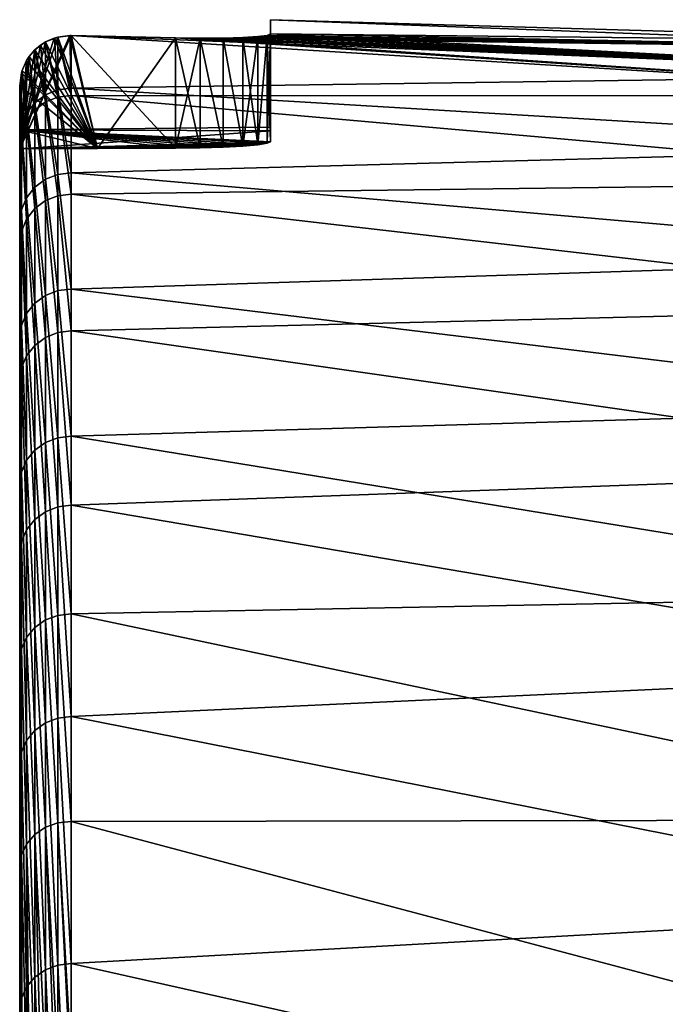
# Model space of a CAD drawing. Header units: metres. Extents: x 59 to 125, y -85 to 102.
# Tile 36 of 42: x 59 to 65.44, y 75.13 to 84.95. Entities that reach past the tile are written whole.
import ezdxf

# ---------------------------------------------------------------- set-up
doc = ezdxf.new("R2010")
doc.units = ezdxf.units.M
doc.layers.add('solid_21664500', color=7, linetype='CONTINUOUS')

msp = doc.modelspace()

# ---------------------------------------------------------------- linework, layer by layer
at = {"layer": 'solid_21664500'}
for points in [[(61.5, 84.947968), (61.5, 84.805374, -4.920016), (61.5, 83.874878)], [(69.240135, 84.724907, -1.858447), (61.5, 84.805374, -4.920016), (61.5, 84.947968)], [(61.5, 84.947968), (61.5, 83.838776, 2.460871), (61.5, 83.730461, 4.920016)], [(61.5, 84.805374, 4.920016), (61.5, 84.947968), (61.5, 83.730461, 4.920016)], [(61.5, 84.947968), (61.5, 83.874878), (61.5, 83.838776, 2.460871)], [(69.240135, 84.654221, 3.927718), (61.5, 84.947968), (61.5, 84.805374, 4.920016)], [(69.240135, 84.654221, 3.927718), (69.240135, 84.724907, -1.858447), (61.5, 84.947968)], [(59.499737, 84.789993, 5.97381), (59.513088, 84.789871, 5.97311), (59, 83.660004, 6)], [(59.381187, 84.775185, 5.980023), (59.499737, 84.789993, 5.97381), (59, 83.660004, 6)], [(59.513088, 84.789871, 5.97311), (59.776146, 83.66291, 5.959324), (59, 83.660004, 6)], [(59.345436, 84.764854, 5.981896), (59.381187, 84.775185, 5.980023), (59, 83.660004, 6)], [(59.257484, 84.726166, 5.986506), (59.345436, 84.764854, 5.981896), (59, 83.660004, 6)], [(59.206173, 84.693214, 5.989195), (59.257484, 84.726166, 5.986506), (59, 83.660004, 6)], [(59.150898, 84.646294, 5.992092), (59.257484, 84.726166, 5.986506), (59.206173, 84.693214, 5.989195)], [(59.257481, 84.127563, 11.701165), (59.257484, 84.726166, 5.986506), (59.150898, 84.646294, 5.992092)], [(59.257481, 84.726166, -5.986506), (59.206329, 84.693329, -5.989187), (59.776146, 83.66291, -5.959324)], [(59.257481, 84.199707, -11.170247), (59.206329, 84.693329, -5.989187), (59.257481, 84.726166, -5.986506)], [(59.34565, 84.764923, -5.981885), (59.257481, 84.726166, -5.986506), (59.776146, 83.66291, -5.959324)], [(59.381157, 84.248825, -11.168223), (59.257481, 84.726166, -5.986506), (59.34565, 84.764923, -5.981885)], [(59.257481, 84.199707, -11.170247), (59.257481, 84.726166, -5.986506), (59.381157, 84.248825, -11.168223)], [(59.257481, 84.127563, 11.701165), (59.381157, 84.176857, 11.698313), (59.257484, 84.726166, 5.986506)], [(59.257484, 84.726166, 5.986506), (59.381187, 84.775185, 5.980023), (59.345436, 84.764854, 5.981896)], [(59.381157, 84.176857, 11.698313), (59.381187, 84.775185, 5.980023), (59.257484, 84.726166, 5.986506)], [(59.381233, 84.7752, -5.980021), (59.34565, 84.764923, -5.981885), (59.776146, 83.66291, -5.959324)], [(59.381157, 84.248825, -11.168223), (59.34565, 84.764923, -5.981885), (59.381233, 84.7752, -5.980021)], [(59.513088, 84.263779, -11.163119), (59.381157, 84.248825, -11.168223), (59.381233, 84.7752, -5.980021)], [(59.381157, 84.176857, 11.698313), (59.513088, 84.191978, 11.692355), (59.381187, 84.775185, 5.980023)], [(59.381187, 84.775185, 5.980023), (59.513088, 84.789871, 5.97311), (59.499737, 84.789993, 5.97381)], [(59.513088, 84.191978, 11.692355), (59.513088, 84.789871, 5.97311), (59.381187, 84.775185, 5.980023)], [(59.5, 84.789993, -5.973796), (59.381233, 84.7752, -5.980021), (59.776146, 83.66291, -5.959324)], [(59.513088, 84.263779, -11.163119), (59.381233, 84.7752, -5.980021), (59.5, 84.789993, -5.973796)], [(59.513088, 84.789871, -5.97311), (59.5, 84.789993, -5.973796), (59.776146, 83.66291, -5.959324)], [(59.513088, 84.263779, -11.163119), (59.5, 84.789993, -5.973796), (59.513088, 84.789871, -5.97311)], [(59.513088, 84.789871, -5.97311), (59.776146, 83.66291, -5.959324), (60.552338, 83.665794, -5.918645)], [(60.552338, 84.766411, -5.918645), (59.513088, 84.789871, -5.97311), (60.552338, 83.665794, -5.918645)], [(69.240135, 84.400574, -7.635946), (59.513088, 84.789871, -5.97311), (60.552338, 84.766411, -5.918645)], [(69.240135, 84.400574, -7.635946), (59.513088, 84.263779, -11.163119), (59.513088, 84.789871, -5.97311)], [(59.513088, 84.789871, 5.97311), (60.552338, 84.766411, 5.918645), (59.776146, 83.66291, 5.959324)], [(69.240135, 84.188835, 9.69557), (60.552338, 84.766411, 5.918645), (59.513088, 84.789871, 5.97311)], [(69.240135, 84.188835, 9.69557), (59.513088, 84.789871, 5.97311), (59.513088, 84.191978, 11.692355)], [(59.776146, 83.66291, 5.959324), (60.552338, 84.766411, 5.918645), (60.552338, 83.665794, 5.918645)], [(60.800339, 83.668953, -5.873849), (60.552338, 84.766411, -5.918645), (60.552338, 83.665794, -5.918645)], [(60.800518, 84.763016, -5.873792), (60.552338, 84.766411, -5.918645), (60.800339, 83.668953, -5.873849)], [(69.240135, 84.400574, -7.635946), (60.552338, 84.766411, -5.918645), (60.800518, 84.763016, -5.873792)], [(60.552338, 84.766411, 5.918645), (60.800514, 84.763016, 5.873793), (60.552338, 83.665794, 5.918645)], [(69.240135, 84.188835, 9.69557), (60.800514, 84.763016, 5.873793), (60.552338, 84.766411, 5.918645)], [(60.800514, 84.763016, 5.873793), (60.800339, 83.668953, 5.873849), (60.552338, 83.665794, 5.918645)], [(60.800518, 84.763016, -5.873792), (60.800339, 83.668953, -5.873849), (61.029392, 83.676292, -5.768394)], [(60.800514, 84.763016, 5.873793), (61.029392, 83.676292, 5.768394), (60.800339, 83.668953, 5.873849)], [(60.800514, 84.763016, 5.873793), (61.029461, 84.764244, 5.768351), (61.029392, 83.676292, 5.768394)], [(69.240135, 84.654221, 3.927718), (61.029461, 84.764244, 5.768351), (60.800514, 84.763016, 5.873793)], [(69.240135, 84.188835, 9.69557), (69.240135, 84.654221, 3.927718), (60.800514, 84.763016, 5.873793)], [(61.029549, 84.764244, -5.768297), (60.800518, 84.763016, -5.873792), (61.029392, 83.676292, -5.768394)], [(69.240135, 84.400574, -7.635946), (60.800518, 84.763016, -5.873792), (61.029549, 84.764244, -5.768297)], [(61.029549, 84.764244, -5.768297), (61.029392, 83.676292, -5.768394), (61.224922, 83.687141, -5.608847)], [(61.029461, 84.764244, 5.768351), (61.224922, 83.687141, 5.608847), (61.029392, 83.676292, 5.768394)], [(61.029461, 84.764244, 5.768351), (61.224945, 84.769821, 5.608821), (61.224922, 83.687141, 5.608847)], [(69.240135, 84.654221, 3.927718), (61.224945, 84.769821, 5.608821), (61.029461, 84.764244, 5.768351)], [(61.224957, 84.769821, -5.608809), (61.029549, 84.764244, -5.768297), (61.224922, 83.687141, -5.608847)], [(69.240135, 84.400574, -7.635946), (61.029549, 84.764244, -5.768297), (61.224957, 84.769821, -5.608809)], [(61.374367, 84.779121, 5.405282), (61.374371, 83.700531, 5.405272), (61.224922, 83.687141, 5.608847)], [(61.224945, 84.769821, 5.608821), (61.374367, 84.779121, 5.405282), (61.224922, 83.687141, 5.608847)], [(61.224957, 84.769821, -5.608809), (61.224922, 83.687141, -5.608847), (61.374371, 83.700531, -5.405272)], [(69.240135, 84.654221, 3.927718), (61.374367, 84.779121, 5.405282), (61.224945, 84.769821, 5.608821)], [(61.374329, 84.779121, -5.405349), (61.224957, 84.769821, -5.608809), (61.374371, 83.700531, -5.405272)], [(69.240135, 84.400574, -7.635946), (61.224957, 84.769821, -5.608809), (61.374329, 84.779121, -5.405349)], [(61.468052, 84.79129, -5.17077), (61.374329, 84.779121, -5.405349), (61.374371, 83.700531, -5.405272)], [(69.240135, 84.400574, -7.635946), (61.374329, 84.779121, -5.405349), (61.468052, 84.79129, -5.17077)], [(61.374367, 84.779121, 5.405282), (61.468048, 84.79129, 5.170779), (61.374371, 83.700531, 5.405272)], [(69.240135, 84.654221, 3.927718), (61.468048, 84.79129, 5.170779), (61.374367, 84.779121, 5.405282)], [(61.468052, 84.79129, -5.17077), (61.374371, 83.700531, -5.405272), (61.468082, 83.715355, -5.170648)], [(61.468048, 84.79129, 5.170779), (61.468082, 83.715355, 5.170648), (61.374371, 83.700531, 5.405272)], [(61.468048, 84.79129, 5.170779), (61.5, 84.805374, 4.920016), (61.468082, 83.715355, 5.170648)], [(69.240135, 84.654221, 3.927718), (61.5, 84.805374, 4.920016), (61.468048, 84.79129, 5.170779)], [(61.5, 84.805374, -4.920016), (61.468052, 84.79129, -5.17077), (61.5, 83.730461, -4.920016)], [(69.240135, 84.400574, -7.635946), (61.468052, 84.79129, -5.17077), (61.5, 84.805374, -4.920016)], [(61.468052, 84.79129, -5.17077), (61.468082, 83.715355, -5.170648), (61.5, 83.730461, -4.920016)], [(61.468082, 83.715355, 5.170648), (61.5, 84.805374, 4.920016), (61.5, 83.730461, 4.920016)], [(61.5, 83.838776, -2.460871), (61.5, 84.805374, -4.920016), (61.5, 83.730461, -4.920016)], [(61.5, 83.838776, -2.460871), (61.5, 83.874878), (61.5, 84.805374, -4.920016)], [(69.240135, 84.724907, -1.858447), (69.240135, 84.400574, -7.635946), (61.5, 84.805374, -4.920016)], [(59.150898, 84.646294, 5.992092), (59.206173, 84.693214, 5.989195), (59, 83.660004, 6)], [(59.095428, 84.581779, 5.994999), (59.150898, 84.646294, 5.992092), (59, 83.660004, 6)], [(59.150913, 84.047562, 11.700912), (59.150898, 84.646294, 5.992092), (59.095428, 84.581779, 5.994999)], [(59.150898, 84.646294, -5.992092), (59.095528, 84.581909, -5.994994), (59.776146, 83.66291, -5.959324)], [(59.150913, 84.119865, -11.169221), (59.095528, 84.581909, -5.994994), (59.150898, 84.646294, -5.992092)], [(59.206329, 84.693329, -5.989187), (59.150898, 84.646294, -5.992092), (59.776146, 83.66291, -5.959324)], [(59.257481, 84.199707, -11.170247), (59.150898, 84.646294, -5.992092), (59.206329, 84.693329, -5.989187)], [(59.150913, 84.119865, -11.169221), (59.150898, 84.646294, -5.992092), (59.257481, 84.199707, -11.170247)], [(59.150913, 84.047562, 11.700912), (59.257481, 84.127563, 11.701165), (59.150898, 84.646294, 5.992092)], [(59.069019, 84.541245, 5.996383), (59.095428, 84.581779, 5.994999), (59, 83.660004, 6)], [(59.024456, 84.44178, 5.998718), (59.069019, 84.541245, 5.996383), (59, 83.660004, 6)], [(59.068981, 83.942467, 11.697645), (59.069019, 84.541245, 5.996383), (59.024456, 84.44178, 5.998718)], [(59.069019, 84.541245, -5.996383), (59.024498, 84.44191, -5.998716), (59.776146, 83.66291, -5.959324)], [(59.068981, 84.014931, -11.165282), (59.024498, 84.44191, -5.998716), (59.069019, 84.541245, -5.996383)], [(59.068981, 84.014931, -11.165282), (59.069019, 84.541245, -5.996383), (59.150913, 84.119865, -11.169221)], [(59.068981, 83.942467, 11.697645), (59.150913, 84.047562, 11.700912), (59.069019, 84.541245, 5.996383)], [(59.095528, 84.581909, -5.994994), (59.069019, 84.541245, -5.996383), (59.776146, 83.66291, -5.959324)], [(59.150913, 84.119865, -11.169221), (59.069019, 84.541245, -5.996383), (59.095528, 84.581909, -5.994994)], [(59.150913, 84.047562, 11.700912), (59.095428, 84.581779, 5.994999), (59.069019, 84.541245, 5.996383)], [(59.017464, 84.418221, 5.999085), (59.024456, 84.44178, 5.998718), (59, 83.660004, 6)], [(59.068981, 83.942467, 11.697645), (59.024456, 84.44178, 5.998718), (59.017464, 84.418221, 5.999085)], [(59.024498, 84.44191, -5.998716), (59.017467, 84.418228, -5.999084), (59.776146, 83.66291, -5.959324)], [(59.068981, 84.014931, -11.165282), (59.017467, 84.418228, -5.999084), (59.024498, 84.44191, -5.998716)], [(59.017467, 84.418228, -5.999084), (59, 84.286888, -6), (59.776146, 83.66291, -5.959324)], [(59.017467, 83.892296, -11.158779), (59, 84.286888, -6), (59.017467, 84.418228, -5.999084)], [(59, 84.286781, 6), (59.017464, 84.418221, 5.999085), (59, 83.660004, 6)], [(59.017467, 83.819687, 11.691672), (59.017464, 84.418221, 5.999085), (59, 84.286781, 6)], [(59.068981, 83.942467, 11.697645), (59.017464, 84.418221, 5.999085), (59.017467, 83.819687, 11.691672)], [(59.017467, 83.892296, -11.158779), (59.017467, 84.418228, -5.999084), (59.068981, 84.014931, -11.165282)], [(69.240135, 84.400574, -7.635946), (69.240135, 83.682716, -13.377844), (59.513088, 84.263779, -11.163119)], [(59, 84.286888, -6), (59, 83.660004, -6), (59.776146, 83.66291, -5.959324)], [(59, 83.761658, -11.147238), (59, 83.660004, -6), (59, 84.286888, -6)], [(59.017467, 83.892296, -11.158779), (59, 83.761658, -11.147238), (59, 84.286888, -6)], [(59, -84.156273, 7.615823), (59, 84.286781, 6), (59, 83.660004, 6)], [(59, -84.156273, 7.615823), (59, 83.689133, 11.67921), (59, 84.286781, 6)], [(59.017467, 83.819687, 11.691672), (59, 84.286781, 6), (59, 83.689133, 11.67921)], [(59.257481, 84.199707, -11.170247), (59.381157, 84.248825, -11.168223), (59.381157, 83.405296, -16.31411)], [(59.513088, 84.263779, -11.163119), (59.513088, 83.420311, -16.311081), (59.381157, 84.248825, -11.168223)], [(59.513088, 83.420311, -16.311081), (59.381157, 83.405296, -16.31411), (59.381157, 84.248825, -11.168223)], [(69.240135, 83.682716, -13.377844), (59.513088, 83.420311, -16.311081), (59.513088, 84.263779, -11.163119)], [(59.150913, 84.119865, -11.169221), (59.257481, 84.199707, -11.170247), (59.257481, 83.356415, -16.311733)], [(59.257481, 83.356415, -16.311733), (59.257481, 84.199707, -11.170247), (59.381157, 83.405296, -16.31411)], [(59.257481, 84.127563, 11.701165), (59.381157, 83.193306, 17.362797), (59.381157, 84.176857, 11.698313)], [(59.381157, 84.176857, 11.698313), (59.513088, 83.208755, 17.358086), (59.513088, 84.191978, 11.692355)], [(59.381157, 84.176857, 11.698313), (59.381157, 83.193306, 17.362797), (59.513088, 83.208755, 17.358086)], [(69.240135, 83.330925, 15.418217), (59.513088, 84.191978, 11.692355), (59.513088, 83.208755, 17.358086)], [(69.240135, 83.330925, 15.418217), (69.240135, 84.188835, 9.69557), (59.513088, 84.191978, 11.692355)], [(59.068981, 84.014931, -11.165282), (59.150913, 84.119865, -11.169221), (59.150913, 83.277092, -16.304264)], [(59.068981, 83.942467, 11.697645), (59.150913, 83.064247, 17.35611), (59.150913, 84.047562, 11.700912)], [(59.150913, 84.047562, 11.700912), (59.257481, 83.143997, 17.362057), (59.257481, 84.127563, 11.701165)], [(59.150913, 83.277092, -16.304264), (59.150913, 84.119865, -11.169221), (59.257481, 83.356415, -16.311733)], [(59.150913, 84.047562, 11.700912), (59.150913, 83.064247, 17.35611), (59.257481, 83.143997, 17.362057)], [(59.257481, 84.127563, 11.701165), (59.257481, 83.143997, 17.362057), (59.381157, 83.193306, 17.362797)], [(59.017467, 83.892296, -11.158779), (59.068981, 84.014931, -11.165282), (59.068981, 83.172913, -16.29228)], [(59.068981, 83.942467, 11.697645), (59.017467, 83.819687, 11.691672), (59.068981, 82.959671, 17.345448)], [(59.068981, 83.172913, -16.29228), (59.068981, 84.014931, -11.165282), (59.150913, 83.277092, -16.304264)], [(59.068981, 83.942467, 11.697645), (59.068981, 82.959671, 17.345448), (59.150913, 83.064247, 17.35611)], [(59.017467, 83.051216, -16.276686), (59, 83.761658, -11.147238), (59.017467, 83.892296, -11.158779)], [(59, 83.850998, 2.00152), (61.5, 83.838776, 2.460871), (61.5, 83.874878)], [(59, 83.850998, -2.00152), (61.5, 83.874878), (61.5, 83.838776, -2.460871)], [(59, 83.850998, 2.00152), (61.5, 83.874878), (59, 83.850998, -2.00152)], [(59, 83.850998, -2.00152), (60.552338, 83.665794, -5.918645), (59.776146, 83.66291, -5.959324)], [(59, 83.850998, -2.00152), (60.800339, 83.668953, -5.873849), (60.552338, 83.665794, -5.918645)], [(59, 83.850998, -2.00152), (59.776146, 83.66291, -5.959324), (59, 83.660004, -6)], [(59, -84.409454, -3.914168), (59, 83.850998, -2.00152), (59, 83.660004, -6)], [(59, 83.850998, -2.00152), (61.5, 83.730461, -4.920016), (61.468082, 83.715355, -5.170648)], [(59, 83.850998, -2.00152), (61.5, 83.838776, -2.460871), (61.5, 83.730461, -4.920016)], [(59, 83.850998, -2.00152), (61.468082, 83.715355, -5.170648), (61.374371, 83.700531, -5.405272)], [(59, 83.850998, -2.00152), (61.374371, 83.700531, -5.405272), (61.224922, 83.687141, -5.608847)], [(59, 83.850998, -2.00152), (61.224922, 83.687141, -5.608847), (61.029392, 83.676292, -5.768394)], [(59, 83.850998, -2.00152), (61.029392, 83.676292, -5.768394), (60.800339, 83.668953, -5.873849)], [(59, 83.850998, 2.00152), (59, 83.660004, 6), (61.5, 83.838776, 2.460871)], [(59, -84.156273, 7.615823), (59, 83.660004, 6), (59, 83.850998, 2.00152)], [(59, -84.479797, 1.855262), (59, 83.850998, 2.00152), (59, 83.850998, -2.00152)], [(59, -84.409454, -3.914168), (59, -84.479797, 1.855262), (59, 83.850998, -2.00152)], [(59, -84.479797, 1.855262), (59, -84.156273, 7.615823), (59, 83.850998, 2.00152)], [(59, 83.660004, 6), (61.5, 83.730461, 4.920016), (61.5, 83.838776, 2.460871)], [(59.017467, 83.051216, -16.276686), (59.017467, 83.892296, -11.158779), (59.068981, 83.172913, -16.29228)], [(59.017467, 82.837646, 17.330896), (59.017467, 83.819687, 11.691672), (59, 83.689133, 11.67921)], [(59, 83.761658, -11.147238), (59, -83.945526, -9.665577), (59, 83.660004, -6)], [(59, 83.761658, -11.147238), (59, -83.090164, -15.372021), (59, -83.945526, -9.665577)], [(59, 83.761658, -11.147238), (59, 82.92157, -16.257021), (59, -83.090164, -15.372021)], [(59.017467, 83.051216, -16.276686), (59, 82.92157, -16.257021), (59, 83.761658, -11.147238)], [(59.068981, 82.959671, 17.345448), (59.017467, 83.819687, 11.691672), (59.017467, 82.837646, 17.330896)], [(59, 83.660004, 6), (61.468082, 83.715355, 5.170648), (61.5, 83.730461, 4.920016)], [(59, 83.660004, 6), (61.374371, 83.700531, 5.405272), (61.468082, 83.715355, 5.170648)], [(59, 83.660004, 6), (61.224922, 83.687141, 5.608847), (61.374371, 83.700531, 5.405272)], [(59, -83.440346, 13.341134), (59, 82.708168, 17.309969), (59, 83.689133, 11.67921)], [(59.017467, 82.837646, 17.330896), (59, 83.689133, 11.67921), (59, 82.708168, 17.309969)], [(59, -84.156273, 7.615823), (59, -83.440346, 13.341134), (59, 83.689133, 11.67921)], [(59, 83.660004, 6), (61.029392, 83.676292, 5.768394), (61.224922, 83.687141, 5.608847)], [(59, 83.660004, 6), (60.800339, 83.668953, 5.873849), (61.029392, 83.676292, 5.768394)], [(59.776146, 83.66291, 5.959324), (60.800339, 83.668953, 5.873849), (59, 83.660004, 6)], [(59, -83.945526, -9.665577), (59, -84.409454, -3.914168), (59, 83.660004, -6)], [(69.240135, 83.682716, -13.377844), (69.240135, 82.574699, -19.057367), (59.513088, 83.420311, -16.311081)], [(59.776146, 83.66291, 5.959324), (60.552338, 83.665794, 5.918645), (60.800339, 83.668953, 5.873849)], [(59.150913, 83.277092, -16.304264), (59.257481, 83.356415, -16.311733), (59.257481, 82.199478, -21.391844)], [(59.257481, 83.356415, -16.311733), (59.381157, 83.405296, -16.31411), (59.381157, 82.247765, -21.398577)], [(59.257481, 82.199478, -21.391844), (59.257481, 83.356415, -16.311733), (59.381157, 82.247765, -21.398577)], [(59.513088, 83.420311, -16.311081), (59.513088, 82.262642, -21.39761), (59.381157, 83.405296, -16.31411)], [(59.513088, 82.262642, -21.39761), (59.381157, 82.247765, -21.398577), (59.381157, 83.405296, -16.31411)], [(69.240135, 82.574699, -19.057367), (59.513088, 82.262642, -21.39761), (59.513088, 83.420311, -16.311081)], [(59.068981, 83.172913, -16.29228), (59.150913, 83.277092, -16.304264), (59.150913, 82.121162, -21.377993)], [(59.150913, 82.121162, -21.377993), (59.150913, 83.277092, -16.304264), (59.257481, 82.199478, -21.391844)], [(69.240135, 82.08448, 21.068975), (69.240135, 83.330925, 15.418217), (59.513088, 83.208755, 17.358086)], [(59.017467, 83.051216, -16.276686), (59.068981, 83.172913, -16.29228), (59.068981, 82.018326, -21.358049)], [(59.068981, 82.018326, -21.358049), (59.068981, 83.172913, -16.29228), (59.150913, 82.121162, -21.377993)], [(59.257481, 83.143997, 17.362057), (59.381157, 81.829033, 22.947821), (59.381157, 83.193306, 17.362797)], [(59.381157, 83.193306, 17.362797), (59.513088, 81.844704, 22.944374), (59.513088, 83.208755, 17.358086)], [(59.381157, 83.193306, 17.362797), (59.381157, 81.829033, 22.947821), (59.513088, 81.844704, 22.944374)], [(69.240135, 82.08448, 21.068975), (59.513088, 83.208755, 17.358086), (59.513088, 81.844704, 22.944374)], [(59.017467, 81.898224, -21.333462), (59, 82.92157, -16.257021), (59.017467, 83.051216, -16.276686)], [(59.017467, 81.898224, -21.333462), (59.017467, 83.051216, -16.276686), (59.068981, 82.018326, -21.358049)], [(59.068981, 82.959671, 17.345448), (59.150913, 81.700867, 22.931892), (59.150913, 83.064247, 17.35611)], [(59.150913, 83.064247, 17.35611), (59.257481, 81.779953, 22.943497), (59.257481, 83.143997, 17.362057)], [(59.150913, 83.064247, 17.35611), (59.150913, 81.700867, 22.931892), (59.257481, 81.779953, 22.943497)], [(59.257481, 83.143997, 17.362057), (59.257481, 81.779953, 22.943497), (59.381157, 81.829033, 22.947821)], [(59.068981, 82.959671, 17.345448), (59.017467, 82.837646, 17.330896), (59.068981, 81.597336, 22.913893)], [(59.068981, 82.959671, 17.345448), (59.068981, 81.597336, 22.913893), (59.150913, 81.700867, 22.931892)], [(59, 82.92157, -16.257021), (59, -81.847366, -21.006769), (59, -83.090164, -15.372021)], [(59, 82.92157, -16.257021), (59, 81.770096, -21.305588), (59, -81.847366, -21.006769)], [(59.017467, 81.898224, -21.333462), (59, 81.770096, -21.305588), (59, 82.92157, -16.257021)], [(59.017467, 81.476654, 22.890839), (59.017467, 82.837646, 17.330896), (59, 82.708168, 17.309969)], [(59.068981, 81.597336, 22.913893), (59.017467, 82.837646, 17.330896), (59.017467, 81.476654, 22.890839)], [(59, -82.335327, 19.004444), (59, 81.348885, 22.861198), (59, 82.708168, 17.309969)], [(59.017467, 81.476654, 22.890839), (59, 82.708168, 17.309969), (59, 81.348885, 22.861198)], [(59, -83.440346, 13.341134), (59, -82.335327, 19.004444), (59, 82.708168, 17.309969)], [(69.240135, 82.574699, -19.057367), (69.240135, 81.081673, -24.648037), (59.513088, 82.262642, -21.39761)], [(59.150913, 82.121162, -21.377993), (59.257481, 82.199478, -21.391844), (59.257481, 80.733238, -26.391459)], [(59.257481, 82.199478, -21.391844), (59.381157, 82.247765, -21.398577), (59.381157, 80.780579, -26.402483)], [(59.257481, 80.733238, -26.391459), (59.257481, 82.199478, -21.391844), (59.381157, 80.780579, -26.402483)], [(59.513088, 82.262642, -21.39761), (59.513088, 80.795128, -26.403542), (59.381157, 82.247765, -21.398577)], [(59.513088, 80.795128, -26.403542), (59.381157, 80.780579, -26.402483), (59.381157, 82.247765, -21.398577)], [(69.240135, 81.081673, -24.648037), (59.513088, 80.795128, -26.403542), (59.513088, 82.262642, -21.39761)], [(59.068981, 82.018326, -21.358049), (59.150913, 82.121162, -21.377993), (59.150913, 80.65641, -26.371332)], [(59.150913, 80.65641, -26.371332), (59.150913, 82.121162, -21.377993), (59.257481, 80.733238, -26.391459)], [(69.240135, 80.455322, 26.621502), (69.240135, 82.08448, 21.068975), (59.513088, 81.844704, 22.944374)], [(59.017467, 81.898224, -21.333462), (59.068981, 82.018326, -21.358049), (59.068981, 80.555504, -26.343554)], [(59.068981, 80.555504, -26.343554), (59.068981, 82.018326, -21.358049), (59.150913, 80.65641, -26.371332)], [(59.017467, 80.437637, -26.310116), (59, 81.770096, -21.305588), (59.017467, 81.898224, -21.333462)], [(59.017467, 80.437637, -26.310116), (59.017467, 81.898224, -21.333462), (59.068981, 80.555504, -26.343554)], [(59.150913, 81.700867, 22.931892), (59.257481, 80.041687, 28.419949), (59.257481, 81.779953, 22.943497)], [(59.257481, 81.779953, 22.943497), (59.381157, 80.090271, 28.427826), (59.381157, 81.829033, 22.947821)], [(59.257481, 81.779953, 22.943497), (59.257481, 80.041687, 28.419949), (59.381157, 80.090271, 28.427826)], [(59.381157, 81.829033, 22.947821), (59.513088, 80.106071, 28.42565), (59.513088, 81.844704, 22.944374)], [(59.381157, 81.829033, 22.947821), (59.381157, 80.090271, 28.427826), (59.513088, 80.106071, 28.42565)], [(69.240135, 80.455322, 26.621502), (59.513088, 81.844704, 22.944374), (59.513088, 80.106071, 28.42565)], [(59, 81.770096, -21.305588), (59, 80.311546, -26.27416), (59, -81.847366, -21.006769)], [(59.017467, 80.437637, -26.310116), (59, 80.311546, -26.27416), (59, 81.770096, -21.305588)], [(59.068981, 81.597336, 22.913893), (59.150913, 79.963661, 28.40275), (59.150913, 81.700867, 22.931892)], [(59.150913, 81.700867, 22.931892), (59.150913, 79.963661, 28.40275), (59.257481, 80.041687, 28.419949)], [(59.068981, 81.597336, 22.913893), (59.017467, 81.476654, 22.890839), (59.068981, 79.861687, 28.377504)], [(59.068981, 81.597336, 22.913893), (59.068981, 79.861687, 28.377504), (59.150913, 79.963661, 28.40275)], [(59.017467, 79.742935, 28.346066), (59.017467, 81.476654, 22.890839), (59, 81.348885, 22.861198)], [(59.068981, 79.861687, 28.377504), (59.017467, 81.476654, 22.890839), (59.017467, 79.742935, 28.346066)], [(59, -80.846359, 24.579268), (59, 79.617409, 28.308016), (59, 81.348885, 22.861198)], [(59.017467, 79.742935, 28.346066), (59, 81.348885, 22.861198), (59, 79.617409, 28.308016)], [(59, -82.335327, 19.004444), (59, -80.846359, 24.579268), (59, 81.348885, 22.861198)], [(69.240135, 81.081673, -24.648037), (69.240135, 79.210617, -30.123787), (59.513088, 80.795128, -26.403542)], [(59.513088, 80.795128, -26.403542), (59.513088, 79.0233, -31.310026), (59.381157, 80.780579, -26.402483)], [(69.240135, 79.210617, -30.123787), (59.513088, 79.0233, -31.310026), (59.513088, 80.795128, -26.403542)], [(59.150913, 80.65641, -26.371332), (59.257481, 80.733238, -26.391459), (59.257481, 78.963219, -31.291771)], [(59.257481, 80.733238, -26.391459), (59.381157, 80.780579, -26.402483), (59.381157, 79.009277, -31.306988)], [(59.257481, 78.963219, -31.291771), (59.257481, 80.733238, -26.391459), (59.381157, 79.009277, -31.306988)], [(59.513088, 79.0233, -31.310026), (59.381157, 79.009277, -31.306988), (59.381157, 80.780579, -26.402483)], [(59.068981, 80.555504, -26.343554), (59.150913, 80.65641, -26.371332), (59.150913, 78.888351, -31.265501)], [(59.150913, 78.888351, -31.265501), (59.150913, 80.65641, -26.371332), (59.257481, 78.963219, -31.291771)], [(59.017467, 80.437637, -26.310116), (59.068981, 80.555504, -26.343554), (59.068981, 78.789948, -31.230055)], [(59.068981, 78.789948, -31.230055), (59.068981, 80.555504, -26.343554), (59.150913, 78.888351, -31.265501)], [(59.017467, 78.674942, -31.187954), (59, 80.311546, -26.27416), (59.017467, 80.437637, -26.310116)], [(59.017467, 78.674942, -31.187954), (59.017467, 80.437637, -26.310116), (59.068981, 78.789948, -31.230055)], [(69.240135, 78.45105, 32.049908), (69.240135, 80.455322, 26.621502), (59.513088, 80.106071, 28.42565)], [(59, 80.311546, -26.27416), (59, -80.222961, -26.543432), (59, -81.847366, -21.006769)], [(59, 80.311546, -26.27416), (59, 78.551414, -31.144053), (59, -80.222961, -26.543432)], [(59.017467, 78.674942, -31.187954), (59, 78.551414, -31.144053), (59, 80.311546, -26.27416)], [(59.381157, 80.090271, 28.427826), (59.513088, 78.000809, 33.776825), (59.513088, 80.106071, 28.42565)], [(69.240135, 78.45105, 32.049908), (59.513088, 80.106071, 28.42565), (59.513088, 78.000809, 33.776825)], [(59.150913, 79.963661, 28.40275), (59.257481, 77.937141, 33.76635), (59.257481, 80.041687, 28.419949)], [(59.257481, 80.041687, 28.419949), (59.381157, 77.984985, 33.777733), (59.381157, 80.090271, 28.427826)], [(59.257481, 80.041687, 28.419949), (59.257481, 77.937141, 33.76635), (59.381157, 77.984985, 33.777733)], [(59.381157, 80.090271, 28.427826), (59.381157, 77.984985, 33.777733), (59.513088, 78.000809, 33.776825)], [(59.068981, 79.861687, 28.377504), (59.150913, 77.86058, 33.743649), (59.150913, 79.963661, 28.40275)], [(59.150913, 79.963661, 28.40275), (59.150913, 77.86058, 33.743649), (59.257481, 77.937141, 33.76635)], [(59.068981, 79.861687, 28.377504), (59.017467, 79.742935, 28.346066), (59.068981, 77.760666, 33.711288)], [(59.068981, 79.861687, 28.377504), (59.068981, 77.760666, 33.711288), (59.150913, 77.86058, 33.743649)], [(59.017467, 77.644432, 33.671619), (59.017467, 79.742935, 28.346066), (59, 79.617409, 28.308016)], [(59.068981, 77.760666, 33.711288), (59.017467, 79.742935, 28.346066), (59.017467, 77.644432, 33.671619)], [(59, -78.980499, 30.039265), (59, 77.521759, 33.62521), (59, 79.617409, 28.308016)], [(59.017467, 77.644432, 33.671619), (59, 79.617409, 28.308016), (59, 77.521759, 33.62521)], [(59, -80.846359, 24.579268), (59, -78.980499, 30.039265), (59, 79.617409, 28.308016)], [(69.240135, 79.210617, -30.123787), (69.240135, 76.970238, -35.459084), (59.513088, 79.0233, -31.310026)], [(59.150913, 78.888351, -31.265501), (59.257481, 78.963219, -31.291771), (59.257481, 76.89608, -36.074337)], [(59.257481, 78.963219, -31.291771), (59.381157, 79.009277, -31.306988), (59.381157, 76.940521, -36.093628)], [(59.257481, 76.89608, -36.074337), (59.257481, 78.963219, -31.291771), (59.381157, 76.940521, -36.093628)], [(59.513088, 79.0233, -31.310026), (59.513088, 76.953835, -36.098579), (59.381157, 79.009277, -31.306988)], [(59.513088, 76.953835, -36.098579), (59.381157, 76.940521, -36.093628), (59.381157, 79.009277, -31.306988)], [(69.240135, 76.970238, -35.459084), (59.513088, 76.953835, -36.098579), (59.513088, 79.0233, -31.310026)], [(59.068981, 78.789948, -31.230055), (59.150913, 78.888351, -31.265501), (59.150913, 76.823631, -36.042099)], [(59.150913, 76.823631, -36.042099), (59.150913, 78.888351, -31.265501), (59.257481, 76.89608, -36.074337)], [(59.017467, 78.674942, -31.187954), (59.068981, 78.789948, -31.230055), (59.068981, 76.728287, -35.999191)], [(59.068981, 76.728287, -35.999191), (59.068981, 78.789948, -31.230055), (59.150913, 76.823631, -36.042099)], [(59.017467, 76.616768, -35.948658), (59, 78.551414, -31.144053), (59.017467, 78.674942, -31.187954)], [(59.017467, 76.616768, -35.948658), (59.017467, 78.674942, -31.187954), (59.068981, 76.728287, -35.999191)], [(59, 78.551414, -31.144053), (59, -78.224594, -31.956083), (59, -80.222961, -26.543432)], [(59, 78.551414, -31.144053), (59, 76.496223, -35.897137), (59, -78.224594, -31.956083)], [(59.017467, 76.616768, -35.948658), (59, 76.496223, -35.897137), (59, 78.551414, -31.144053)], [(69.240135, 76.081001, 37.32888), (69.240135, 78.45105, 32.049908), (59.513088, 78.000809, 33.776825)], [(59.257481, 77.937141, 33.76635), (59.381157, 75.522804, 38.973057), (59.381157, 77.984985, 33.777733)], [(59.381157, 77.984985, 33.777733), (59.513088, 75.538551, 38.973415), (59.513088, 78.000809, 33.776825)], [(59.381157, 77.984985, 33.777733), (59.381157, 75.522804, 38.973057), (59.513088, 75.538551, 38.973415)], [(69.240135, 76.081001, 37.32888), (59.513088, 78.000809, 33.776825), (59.513088, 75.538551, 38.973415)], [(59.068981, 77.760666, 33.711288), (59.150913, 75.401237, 38.930153), (59.150913, 77.86058, 33.743649)], [(59.150913, 77.86058, 33.743649), (59.257481, 75.47596, 38.958237), (59.257481, 77.937141, 33.76635)], [(59.150913, 77.86058, 33.743649), (59.150913, 75.401237, 38.930153), (59.257481, 75.47596, 38.958237)], [(59.257481, 77.937141, 33.76635), (59.257481, 75.47596, 38.958237), (59.381157, 75.522804, 38.973057)], [(59.068981, 77.760666, 33.711288), (59.017467, 77.644432, 33.671619), (59.068981, 75.303879, 38.890842)], [(59.068981, 77.760666, 33.711288), (59.068981, 75.303879, 38.890842), (59.150913, 75.401237, 38.930153)], [(59.017467, 75.190727, 38.84314), (59.017467, 77.644432, 33.671619), (59, 77.521759, 33.62521)], [(59.068981, 75.303879, 38.890842), (59.017467, 77.644432, 33.671619), (59.017467, 75.190727, 38.84314)], [(59, -76.746208, 35.359512), (59, 75.071571, 38.788372), (59, 77.521759, 33.62521)], [(59.017467, 75.190727, 38.84314), (59, 77.521759, 33.62521), (59, 75.071571, 38.788372)], [(59, -78.980499, 30.039265), (59, -76.746208, 35.359512), (59, 77.521759, 33.62521)], [(69.240135, 76.970238, -35.459084), (69.240135, 74.370987, -40.629055), (59.513088, 76.953835, -36.098579)], [(59.150913, 76.823631, -36.042099), (59.257481, 76.89608, -36.074337), (59.257481, 74.539597, -40.721169)], [(59.257481, 76.89608, -36.074337), (59.381157, 76.940521, -36.093628), (59.381157, 74.582092, -40.744385)], [(59.345493, 74.573189, -40.739521), (59.257481, 76.89608, -36.074337), (59.381157, 74.582092, -40.744385)], [(59.345493, 74.573189, -40.739521), (59.257481, 74.539597, -40.721169), (59.257481, 76.89608, -36.074337)], [(59.513088, 76.953835, -36.098579), (59.513088, 74.594521, -40.751171), (59.381157, 76.940521, -36.093628)], [(59.5, 74.594666, -40.751251), (59.381157, 74.582092, -40.744385), (59.381157, 76.940521, -36.093628)], [(59.513088, 74.594521, -40.751171), (59.5, 74.594666, -40.751251), (59.381157, 76.940521, -36.093628)], [(69.240135, 74.370987, -40.629055), (59.513088, 74.594521, -40.751171), (59.513088, 76.953835, -36.098579)], [(59.068981, 76.728287, -35.999191), (59.150913, 76.823631, -36.042099), (59.150913, 74.470024, -40.683159)], [(59.206108, 74.510864, -40.705471), (59.150913, 76.823631, -36.042099), (59.257481, 74.539597, -40.721169)], [(59.206108, 74.510864, -40.705471), (59.150913, 74.470024, -40.683159), (59.150913, 76.823631, -36.042099)], [(59.017467, 76.616768, -35.948658), (59.068981, 76.728287, -35.999191), (59.068981, 74.378281, -40.633038)], [(59.095493, 74.413795, -40.652439), (59.068981, 76.728287, -35.999191), (59.150913, 74.470024, -40.683159)], [(59.095493, 74.413795, -40.652439), (59.068981, 74.378281, -40.633038), (59.068981, 76.728287, -35.999191)], [(59.017467, 74.270844, -40.574345), (59, 76.496223, -35.897137), (59.017467, 76.616768, -35.948658)], [(59.024471, 74.291473, -40.585617), (59.017467, 76.616768, -35.948658), (59.068981, 74.378281, -40.633038)], [(59.024471, 74.291473, -40.585617), (59.017467, 74.270844, -40.574345), (59.017467, 76.616768, -35.948658)], [(59, 76.496223, -35.897137), (59, -75.861549, -37.219658), (59, -78.224594, -31.956083)], [(59, 76.496223, -35.897137), (59, 74.155876, -40.511539), (59, -75.861549, -37.219658)], [(59.017467, 74.270844, -40.574345), (59, 74.155876, -40.511539), (59, 76.496223, -35.897137)], [(69.240135, 73.356224, 42.433811), (69.240135, 76.081001, 37.32888), (59.513088, 75.538551, 38.973415)], [(59.257481, 75.47596, 38.958237), (59.381157, 72.714996, 43.990025), (59.381157, 75.522804, 38.973057)], [(59.381157, 75.522804, 38.973057), (59.513088, 72.730576, 43.991631), (59.513088, 75.538551, 38.973415)], [(59.381157, 75.522804, 38.973057), (59.381157, 72.714996, 43.990025), (59.513088, 72.730576, 43.991631)], [(69.240135, 73.356224, 42.433811), (59.513088, 75.538551, 38.973415), (59.513088, 72.730576, 43.991631)], [(59.068981, 75.303879, 38.890842), (59.150913, 72.596893, 43.938526), (59.150913, 75.401237, 38.930153)], [(59.150913, 75.401237, 38.930153), (59.257481, 72.669395, 43.971848), (59.257481, 75.47596, 38.958237)], [(59.150913, 75.401237, 38.930153), (59.150913, 72.596893, 43.938526), (59.257481, 72.669395, 43.971848)], [(59.257481, 75.47596, 38.958237), (59.257481, 72.669395, 43.971848), (59.381157, 72.714996, 43.990025)], [(59.068981, 75.303879, 38.890842), (59.017467, 75.190727, 38.84314), (59.068981, 72.502579, 43.892464)], [(59.068981, 75.303879, 38.890842), (59.068981, 72.502579, 43.892464), (59.150913, 72.596893, 43.938526)], [(59.017467, 72.393066, 43.836967), (59.017467, 75.190727, 38.84314), (59, 75.071571, 38.788372)], [(59.068981, 72.502579, 43.892464), (59.017467, 75.190727, 38.84314), (59.017467, 72.393066, 43.836967)]]:
    msp.add_3dface(points, dxfattribs=at)

doc.saveas('drawing.dxf')
